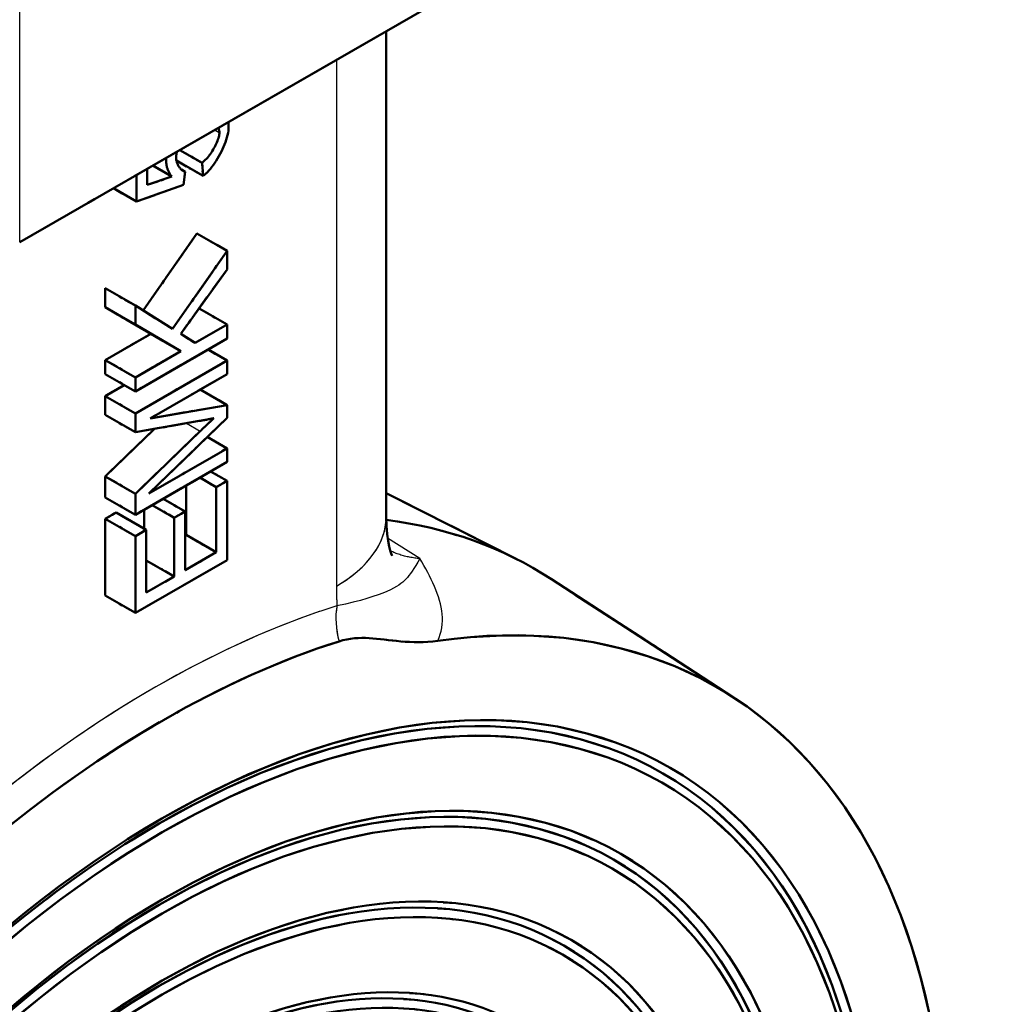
# Model space of a CAD drawing. Header units: millimetres. Extents: x 0 to 420, y 0 to 594.
# Tile 5 of 13: x 320 to 351, y 146 to 177. Entities that reach past the tile are written whole.
import ezdxf

# ---------------------------------------------------------------- set-up
doc = ezdxf.new("R2010")
doc.units = ezdxf.units.MM
doc.header["$LTSCALE"] = 2
doc.linetypes.add('LONG_DASH_DOTTED', pattern=[0.3001, 0.2362, -0.0295, 0.0049, -0.0295])
for name, color, linetype, lineweight in [('Sichtbare Kanten(DIN)', 7, 'Continuous', 50), ('Sichtbare tangentiale Kanten(DIN)', 3, 'Continuous', 25), ('Überlagerung [Formatvorlage Phantomlinien(DIN)]', 179, 'LONG_DASH_DOTTED', 50)]:
    doc.layers.add(name, color=color, linetype=linetype, lineweight=lineweight)

msp = doc.modelspace()

# ---------------------------------------------------------------- linework, layer by layer
at = {"layer": 'Sichtbare Kanten(DIN)'}
for p, q in [((345.739, 185.049), (319.762, 170.09)), ((331.249, 176.705), (331.249, 161.488)), ((324.781, 172.98), (325.476, 172.58)), ((323.935, 172.493), (324.532, 172.15)), ((324.675, 172.649), (325.507, 172.169)), ((325.507, 172.169), (325.476, 172.58)), ((323.423, 171.364), (323.423, 172.198)), ((323.76, 172.393), (323.76, 171.885)), ((324.829, 172.367), (324.944, 172.301)), ((324.944, 172.301), (324.9, 171.893)), ((324.9, 171.893), (323.423, 171.364)), ((323.76, 171.885), (324.532, 172.15)), ((322.699, 171.781), (323.423, 171.364)), ((323.629, 167.953), (325.318, 170.364)), ((325.318, 170.364), (326.261, 169.821)), ((324.552, 167.382), (326.261, 169.821)), ((326.261, 169.821), (326.261, 169.241)), ((326.261, 169.241), (324.808, 167.22)), ((322.443, 168.052), (322.443, 168.647)), ((322.443, 168.647), (323.386, 168.104)), ((323.867, 167.22), (322.443, 168.052)), ((322.443, 168.052), (323.386, 167.509)), ((323.386, 168.104), (324.552, 167.382)), ((323.386, 167.509), (323.386, 168.104)), ((325.382, 168.019), (326.261, 167.512)), ((324.81, 166.677), (323.386, 167.509)), ((325.264, 166.938), (326.261, 167.512)), ((326.261, 167.512), (326.261, 167.071)), ((322.443, 166.399), (323.867, 167.22)), ((326.261, 167.071), (323.386, 165.415)), ((323.867, 167.22), (324.81, 166.677)), ((324.808, 167.22), (325.264, 166.938)), ((323.386, 165.856), (324.81, 166.677)), ((325.663, 166.727), (326.261, 166.382)), ((322.443, 165.958), (322.443, 166.399)), ((322.443, 166.399), (323.386, 165.856)), ((323.386, 164.726), (326.261, 166.382)), ((326.261, 166.382), (326.261, 165.959)), ((322.443, 165.958), (323.386, 165.415)), ((323.386, 165.415), (323.386, 165.856)), ((326.261, 165.959), (323.855, 164.573)), ((322.443, 165.269), (323.041, 165.614)), ((325.418, 165.474), (326.261, 164.988)), ((322.443, 164.679), (322.443, 165.269)), ((322.443, 165.269), (323.386, 164.726)), ((323.855, 164.573), (326.261, 164.988)), ((326.261, 164.988), (326.261, 164.593)), ((322.443, 164.679), (323.386, 164.136)), ((323.386, 164.136), (323.386, 164.726)), ((325.387, 164.49), (323.386, 164.136)), ((326.261, 164.593), (323.813, 162.22)), ((322.443, 162.755), (323.987, 164.242)), ((323.386, 162.212), (325.422, 164.173)), ((325.638, 163.989), (326.261, 163.63)), ((323.813, 162.22), (326.261, 163.63)), ((326.261, 163.63), (326.261, 163.207)), ((326.261, 163.207), (323.386, 161.551)), ((325.746, 162.91), (326.261, 162.614)), ((322.443, 162.094), (322.443, 162.755)), ((322.443, 162.755), (323.386, 162.212)), ((325.407, 162.715), (325.921, 162.418)), ((325.921, 162.418), (326.261, 162.614)), ((326.261, 162.614), (326.261, 160.131)), ((324.979, 160.919), (324.979, 162.468)), ((325.921, 160.376), (325.921, 162.418)), ((322.443, 162.094), (323.386, 161.551)), ((323.386, 161.551), (323.386, 162.212)), ((324.255, 162.052), (324.944, 161.655)), ((331.249, 162.229), (335.338, 160.157)), ((323.661, 161.114), (323.661, 161.71)), ((323.915, 161.856), (324.604, 161.46)), ((322.443, 161.425), (322.782, 161.621)), ((322.443, 159.018), (322.443, 161.425)), ((322.443, 161.425), (323.386, 160.882)), ((322.782, 161.621), (323.725, 161.078)), ((324.604, 161.46), (324.944, 161.655)), ((324.604, 159.617), (324.604, 161.46)), ((324.944, 161.655), (324.944, 159.813)), ((323.386, 160.882), (323.725, 161.078)), ((323.725, 161.078), (323.725, 159.111)), ((323.386, 158.475), (323.386, 160.882)), ((324.944, 160.899), (324.979, 160.919)), ((324.979, 160.919), (325.921, 160.376)), ((324.944, 159.813), (325.921, 160.376)), ((326.261, 160.131), (323.386, 158.475)), ((323.725, 160.123), (324.604, 159.617)), ((323.725, 159.111), (324.604, 159.617)), ((342.131, 155.825), (336.426, 159.531)), ((322.443, 159.018), (323.386, 158.475))]:
    msp.add_line(p, q, dxfattribs=at)
at = {"layer": 'Sichtbare Kanten(DIN)', "flags": 128}
for points in [[(326.302, 173.856), (326.302, 173.85), (326.303, 173.844), (326.303, 173.838), (326.304, 173.831), (326.304, 173.825), (326.305, 173.819), (326.305, 173.813), (326.306, 173.806), (326.306, 173.8), (326.307, 173.793), (326.307, 173.787), (326.307, 173.781), (326.308, 173.774), (326.308, 173.768), (326.308, 173.761), (326.308, 173.754), (326.309, 173.748), (326.309, 173.741), (326.309, 173.734), (326.309, 173.728), (326.309, 173.721), (326.309, 173.714), (326.309, 173.707), (326.309, 173.7)], [(325.476, 172.58), (325.51, 172.607), (325.544, 172.637), (325.578, 172.669), (325.611, 172.704), (325.644, 172.741), (325.676, 172.78), (325.708, 172.821), (325.738, 172.863), (325.768, 172.906), (325.797, 172.95), (325.824, 172.995), (325.85, 173.04), (325.875, 173.086), (325.898, 173.131), (325.92, 173.176), (325.939, 173.221), (325.957, 173.265), (325.973, 173.308), (325.987, 173.349), (325.999, 173.39), (326.008, 173.428), (326.015, 173.465), (326.019, 173.499), (326.02, 173.531)], [(326.309, 173.7), (326.307, 173.642), (326.3, 173.58), (326.29, 173.515), (326.275, 173.447), (326.257, 173.377), (326.235, 173.305), (326.21, 173.232), (326.182, 173.157), (326.151, 173.083), (326.118, 173.007), (326.082, 172.933), (326.045, 172.858), (326.005, 172.785), (325.964, 172.714), (325.921, 172.644), (325.877, 172.576), (325.832, 172.512), (325.786, 172.45), (325.74, 172.392), (325.693, 172.338), (325.646, 172.288), (325.599, 172.243), (325.553, 172.203), (325.507, 172.169)], [(326.02, 173.531), (326.02, 173.538), (326.02, 173.544), (326.019, 173.551), (326.019, 173.557), (326.019, 173.563), (326.018, 173.57), (326.017, 173.576), (326.016, 173.582), (326.015, 173.588), (326.014, 173.594), (326.013, 173.6), (326.012, 173.606), (326.01, 173.612), (326.009, 173.618), (326.007, 173.624), (326.005, 173.63), (326.003, 173.636), (326.001, 173.642), (325.999, 173.647), (325.997, 173.653), (325.995, 173.659), (325.993, 173.664), (325.99, 173.67), (325.988, 173.675)], [(324.692, 172.929), (324.69, 172.921), (324.688, 172.912), (324.686, 172.904), (324.684, 172.896), (324.682, 172.888), (324.68, 172.88), (324.678, 172.872), (324.676, 172.864), (324.675, 172.856), (324.673, 172.848), (324.672, 172.84), (324.671, 172.832), (324.67, 172.825), (324.669, 172.817), (324.668, 172.81), (324.667, 172.802), (324.666, 172.795), (324.665, 172.787), (324.665, 172.78), (324.664, 172.773), (324.664, 172.766), (324.664, 172.759), (324.663, 172.752), (324.663, 172.745)], [(324.352, 172.675), (324.352, 172.677), (324.352, 172.68), (324.352, 172.682), (324.352, 172.684), (324.352, 172.687), (324.352, 172.689), (324.352, 172.692), (324.352, 172.694), (324.353, 172.697), (324.353, 172.699), (324.353, 172.702), (324.353, 172.704), (324.353, 172.707), (324.353, 172.709), (324.353, 172.712), (324.353, 172.714), (324.354, 172.717), (324.354, 172.719), (324.354, 172.722), (324.354, 172.725), (324.354, 172.727), (324.355, 172.73), (324.355, 172.732), (324.355, 172.735)], [(324.532, 172.15), (324.517, 172.166), (324.503, 172.183), (324.49, 172.201), (324.477, 172.219), (324.465, 172.237), (324.453, 172.256), (324.442, 172.275), (324.432, 172.295), (324.422, 172.315), (324.413, 172.336), (324.405, 172.357), (324.397, 172.379), (324.39, 172.401), (324.383, 172.423), (324.377, 172.446), (324.372, 172.47), (324.367, 172.494), (324.363, 172.518), (324.36, 172.543), (324.357, 172.569), (324.355, 172.594), (324.353, 172.621), (324.352, 172.647), (324.352, 172.675)], [(324.663, 172.745), (324.664, 172.72), (324.666, 172.695), (324.67, 172.67), (324.675, 172.645), (324.682, 172.62), (324.69, 172.595), (324.698, 172.57), (324.708, 172.546), (324.719, 172.523), (324.731, 172.5), (324.743, 172.477), (324.757, 172.456), (324.771, 172.436), (324.785, 172.416), (324.8, 172.398), (324.816, 172.381), (324.831, 172.365), (324.847, 172.351), (324.863, 172.338), (324.88, 172.327), (324.896, 172.317), (324.912, 172.31), (324.928, 172.304), (324.944, 172.301)], [(325.847, 164.578), (325.834, 164.575), (325.82, 164.572), (325.806, 164.569), (325.791, 164.566), (325.776, 164.563), (325.76, 164.559), (325.743, 164.556), (325.727, 164.553), (325.709, 164.549), (325.691, 164.546), (325.673, 164.542), (325.654, 164.539), (325.635, 164.535), (325.615, 164.531), (325.594, 164.527), (325.573, 164.524), (325.552, 164.52), (325.53, 164.516), (325.507, 164.511), (325.484, 164.507), (325.46, 164.503), (325.436, 164.499), (325.412, 164.494), (325.387, 164.49)], [(325.422, 164.173), (325.445, 164.196), (325.468, 164.218), (325.491, 164.239), (325.513, 164.26), (325.534, 164.281), (325.555, 164.301), (325.576, 164.32), (325.596, 164.339), (325.615, 164.358), (325.634, 164.376), (325.652, 164.394), (325.67, 164.411), (325.688, 164.427), (325.705, 164.443), (325.721, 164.459), (325.737, 164.474), (325.753, 164.489), (325.768, 164.503), (325.782, 164.517), (325.796, 164.53), (325.81, 164.542), (325.822, 164.555), (325.835, 164.566), (325.847, 164.578)], [(331.249, 161.488), (331.256, 161.2), (331.276, 160.947), (331.305, 160.732), (331.34, 160.558), (331.374, 160.427), (331.405, 160.337), (331.427, 160.285), (331.435, 160.269)], [(329.768, 157.584), (329.891, 157.619), (330.011, 157.646), (330.13, 157.667), (330.248, 157.681), (330.363, 157.688), (330.478, 157.691), (330.593, 157.69), (330.709, 157.685), (330.826, 157.677), (330.944, 157.666), (331.065, 157.654), (331.187, 157.64), (331.312, 157.626), (331.44, 157.611), (331.57, 157.598), (331.703, 157.585), (331.839, 157.574), (331.977, 157.566), (332.118, 157.56), (332.261, 157.559), (332.407, 157.561), (332.556, 157.569), (332.708, 157.582), (332.862, 157.601)]]:
    msp.add_lwpolyline(points, dxfattribs=at)
at = {"layer": 'Sichtbare Kanten(DIN)'}
for centre, major_axis, start_param, end_param in [((318.373, 129.439), (17.518, 30.42), 6.252248, 6.521243), ((324.265, 126.045), (17.336, 30.105), 1.140979, 6.709136), ((324.265, 126.045), (17.747, 30.818), 0.562844, 1.004085)]:
    msp.add_ellipse(centre, major_axis=major_axis, ratio=0.578093, start_param=start_param, end_param=end_param, dxfattribs=at)
for centre, major_axis in [((324.265, 126.045), (15.88, 27.577)), ((324.171, 126.1), (15.747, 27.346)), ((324.265, 126.045), (15.614, 27.114)), ((324.265, 126.045), (14.328, 24.881)), ((324.171, 126.1), (14.195, 24.649)), ((324.265, 126.045), (14.062, 24.418)), ((324.265, 126.045), (12.775, 22.185)), ((324.171, 126.1), (12.642, 21.953)), ((324.265, 126.045), (12.509, 21.722)), ((324.265, 126.045), (11.223, 19.488)), ((324.171, 126.1), (11.09, 19.257)), ((324.265, 126.045), (10.957, 19.026))]:
    msp.add_ellipse(centre, major_axis=major_axis, ratio=0.578093, dxfattribs=at)
at = {"layer": 'Sichtbare tangentiale Kanten(DIN)'}
for p, q in [((319.762, 170.09), (319.762, 182.354)), ((329.686, 175.805), (329.686, 159.316)), ((325.879, 173.613), (326.02, 173.531)), ((324.301, 172.704), (324.352, 172.675)), ((324.993, 164.42), (325.422, 164.173)), ((332.303, 160.179), (331.292, 160.822))]:
    msp.add_line(p, q, dxfattribs=at)
at = {"layer": 'Sichtbare tangentiale Kanten(DIN)', "ltscale": 8.855216}
msp.add_line((319.762, 170.703), (319.762, 181.74), dxfattribs=at)
at = {"layer": 'Sichtbare tangentiale Kanten(DIN)', "ltscale": 11.906859}
msp.add_line((329.686, 174.981), (329.686, 160.14), dxfattribs=at)
at = {"layer": 'Sichtbare tangentiale Kanten(DIN)', "ltscale": 0.117687}
msp.add_line((325.886, 173.608), (326.013, 173.535), dxfattribs=at)
at = {"layer": 'Sichtbare tangentiale Kanten(DIN)', "ltscale": 0.042372}
msp.add_line((324.304, 172.703), (324.35, 172.676), dxfattribs=at)
at = {"layer": 'Sichtbare tangentiale Kanten(DIN)', "ltscale": 0.358157}
msp.add_line((325.014, 164.408), (325.4, 164.185), dxfattribs=at)
at = {"layer": 'Sichtbare tangentiale Kanten(DIN)', "ltscale": 0.942112}
msp.add_line((332.303, 160.179), (331.292, 160.822), dxfattribs=at)
at = {"layer": 'Sichtbare tangentiale Kanten(DIN)', "flags": 128}
for points in [[(332.303, 160.179), (332.235, 160.063), (332.171, 159.958), (332.112, 159.865), (332.057, 159.783), (332.006, 159.711), (331.957, 159.646), (331.91, 159.589), (331.863, 159.536), (331.815, 159.487), (331.763, 159.44), (331.705, 159.394), (331.64, 159.348), (331.565, 159.301), (331.479, 159.253), (331.38, 159.203), (331.266, 159.151), (331.137, 159.097), (330.99, 159.041), (330.825, 158.985), (330.64, 158.927), (330.436, 158.869), (330.211, 158.811), (329.966, 158.754), (329.704, 158.7)], [(332.303, 160.179), (332.262, 160.183), (332.221, 160.186), (332.18, 160.191), (332.14, 160.196), (332.099, 160.201), (332.059, 160.207), (332.019, 160.214), (331.979, 160.221), (331.94, 160.229), (331.901, 160.238), (331.862, 160.247), (331.823, 160.256), (331.784, 160.267), (331.746, 160.278), (331.708, 160.289), (331.67, 160.301), (331.632, 160.314), (331.595, 160.327), (331.558, 160.34), (331.521, 160.355), (331.485, 160.37), (331.449, 160.385), (331.413, 160.401), (331.377, 160.418)], [(332.862, 157.601), (332.905, 157.703), (332.94, 157.805), (332.968, 157.909), (332.988, 158.013), (333.001, 158.118), (333.007, 158.223), (333.006, 158.329), (333, 158.436), (332.987, 158.544), (332.969, 158.652), (332.945, 158.76), (332.917, 158.869), (332.883, 158.979), (332.846, 159.088), (332.804, 159.198), (332.759, 159.308), (332.71, 159.418), (332.659, 159.528), (332.604, 159.638), (332.547, 159.747), (332.488, 159.856), (332.428, 159.964), (332.366, 160.072), (332.303, 160.179)], [(329.686, 159.316), (329.686, 159.29), (329.687, 159.264), (329.687, 159.238), (329.687, 159.212), (329.687, 159.186), (329.688, 159.16), (329.688, 159.134), (329.688, 159.109), (329.689, 159.083), (329.689, 159.057), (329.69, 159.031), (329.691, 159.006), (329.692, 158.98), (329.692, 158.955), (329.693, 158.929), (329.694, 158.903), (329.695, 158.878), (329.696, 158.852), (329.697, 158.827), (329.698, 158.802), (329.7, 158.776), (329.701, 158.751), (329.702, 158.725), (329.704, 158.7)]]:
    msp.add_lwpolyline(points, dxfattribs=at)
at = {"layer": 'Sichtbare tangentiale Kanten(DIN)', "ltscale": 7.580404, "flags": 128}
msp.add_lwpolyline([(332.303, 160.179), (332.235, 160.063), (332.171, 159.958), (332.112, 159.865), (332.057, 159.783), (332.006, 159.711), (331.957, 159.646), (331.91, 159.589), (331.863, 159.536), (331.815, 159.487), (331.763, 159.44), (331.705, 159.394), (331.64, 159.348), (331.565, 159.301), (331.479, 159.253), (331.38, 159.203), (331.266, 159.151), (331.137, 159.097), (330.99, 159.041), (330.825, 158.985), (330.64, 158.927), (330.436, 158.869), (330.211, 158.811), (329.966, 158.754), (329.704, 158.7)], dxfattribs=at)
at = {"layer": 'Sichtbare tangentiale Kanten(DIN)', "ltscale": 1.027751, "flags": 128}
msp.add_lwpolyline([(332.303, 160.179), (332.262, 160.183), (332.221, 160.186), (332.18, 160.191), (332.14, 160.196), (332.099, 160.201), (332.059, 160.207), (332.019, 160.214), (331.979, 160.221), (331.94, 160.229), (331.901, 160.238), (331.862, 160.247), (331.823, 160.256), (331.784, 160.267), (331.746, 160.278), (331.708, 160.289), (331.67, 160.301), (331.632, 160.314), (331.595, 160.327), (331.558, 160.34), (331.521, 160.355), (331.485, 160.37), (331.449, 160.385), (331.413, 160.401), (331.377, 160.418)], dxfattribs=at)
at = {"layer": 'Sichtbare tangentiale Kanten(DIN)', "ltscale": 4.873235, "flags": 128}
msp.add_lwpolyline([(332.862, 157.601), (332.905, 157.703), (332.94, 157.805), (332.968, 157.909), (332.988, 158.013), (333.001, 158.118), (333.007, 158.223), (333.006, 158.329), (333, 158.436), (332.987, 158.544), (332.969, 158.652), (332.945, 158.76), (332.917, 158.869), (332.883, 158.979), (332.846, 159.088), (332.804, 159.198), (332.759, 159.308), (332.71, 159.418), (332.659, 159.528), (332.604, 159.638), (332.547, 159.747), (332.488, 159.856), (332.428, 159.964), (332.366, 160.072), (332.303, 160.179)], dxfattribs=at)
at = {"layer": 'Sichtbare tangentiale Kanten(DIN)', "ltscale": 0.502263, "flags": 128}
msp.add_lwpolyline([(329.686, 159.316), (329.686, 159.29), (329.687, 159.264), (329.687, 159.238), (329.687, 159.212), (329.687, 159.186), (329.688, 159.16), (329.688, 159.134), (329.688, 159.109), (329.689, 159.083), (329.689, 159.057), (329.69, 159.031), (329.691, 159.006), (329.692, 158.98), (329.692, 158.955), (329.693, 158.929), (329.694, 158.903), (329.695, 158.878), (329.696, 158.852), (329.697, 158.827), (329.698, 158.802), (329.7, 158.776), (329.701, 158.751), (329.702, 158.725), (329.704, 158.7)], dxfattribs=at)
at = {"layer": 'Sichtbare tangentiale Kanten(DIN)'}
for centre, major_axis, ratio, start_param, end_param in [((325.915, 161.488), (5.333, 0), 0.575862, 5.497787, 6.283185), ((324.03, 126.181), (-18.299, -31.776), 0.578093, 3.704437, 4.145678), ((331.118, 157.886), (0.604, -1.907), 0.6901, 4.066868, 4.652554)]:
    msp.add_ellipse(centre, major_axis=major_axis, ratio=ratio, start_param=start_param, end_param=end_param, dxfattribs=at)
at = {"layer": 'Sichtbare tangentiale Kanten(DIN)', "ltscale": 2.472771}
msp.add_ellipse((325.915, 161.488), major_axis=(5.333, 0), ratio=0.575862, start_param=5.537057, end_param=6.243915, dxfattribs=at)
at = {"layer": 'Sichtbare tangentiale Kanten(DIN)', "ltscale": 0.691424}
msp.add_ellipse((331.118, 157.886), major_axis=(0.604, -1.907), ratio=0.6901, start_param=4.096153, end_param=4.62327, dxfattribs=at)
at = {"layer": 'Sichtbare tangentiale Kanten(DIN)', "ltscale": 9.55164}
msp.add_ellipse((324.03, 126.181), major_axis=(-18.299, -31.776), ratio=0.578093, start_param=3.726499, end_param=4.123615, dxfattribs=at)
at = {"layer": 'Überlagerung [Formatvorlage Phantomlinien(DIN)]', "ltscale": 24.096775}
msp.add_line((345.739, 185.049), (319.762, 170.09), dxfattribs=at)
at = {"layer": 'Überlagerung [Formatvorlage Phantomlinien(DIN)]', "ltscale": 12.209154}
msp.add_line((331.249, 176.705), (331.249, 161.488), dxfattribs=at)
at = {"layer": 'Überlagerung [Formatvorlage Phantomlinien(DIN)]', "ltscale": 0.64512}
msp.add_line((324.781, 172.98), (325.476, 172.58), dxfattribs=at)
at = {"layer": 'Überlagerung [Formatvorlage Phantomlinien(DIN)]', "ltscale": 0.553272}
msp.add_line((323.935, 172.493), (324.532, 172.15), dxfattribs=at)
at = {"layer": 'Überlagerung [Formatvorlage Phantomlinien(DIN)]', "ltscale": 0.772247}
msp.add_line((324.675, 172.649), (325.507, 172.169), dxfattribs=at)
at = {"layer": 'Überlagerung [Formatvorlage Phantomlinien(DIN)]', "ltscale": 0.344684}
msp.add_line((325.507, 172.169), (325.476, 172.58), dxfattribs=at)
at = {"layer": 'Überlagerung [Formatvorlage Phantomlinien(DIN)]', "ltscale": 0.669061}
msp.add_line((323.423, 171.364), (323.423, 172.198), dxfattribs=at)
at = {"layer": 'Überlagerung [Formatvorlage Phantomlinien(DIN)]', "ltscale": 0.406781}
msp.add_line((323.76, 172.393), (323.76, 171.885), dxfattribs=at)
at = {"layer": 'Überlagerung [Formatvorlage Phantomlinien(DIN)]', "ltscale": 0.106154}
msp.add_line((324.829, 172.367), (324.944, 172.301), dxfattribs=at)
at = {"layer": 'Überlagerung [Formatvorlage Phantomlinien(DIN)]', "ltscale": 0.309591}
msp.add_line((324.944, 172.301), (324.9, 171.893), dxfattribs=at)
at = {"layer": 'Überlagerung [Formatvorlage Phantomlinien(DIN)]', "ltscale": 1.394376}
msp.add_line((324.9, 171.893), (323.423, 171.364), dxfattribs=at)
at = {"layer": 'Überlagerung [Formatvorlage Phantomlinien(DIN)]', "ltscale": 0.729991}
msp.add_line((323.76, 171.885), (324.532, 172.15), dxfattribs=at)
at = {"layer": 'Überlagerung [Formatvorlage Phantomlinien(DIN)]', "ltscale": 0.671654}
msp.add_line((322.699, 171.781), (323.423, 171.364), dxfattribs=at)
at = {"layer": 'Überlagerung [Formatvorlage Phantomlinien(DIN)]', "ltscale": 1.94578}
msp.add_line((323.629, 167.953), (325.318, 170.364), dxfattribs=at)
at = {"layer": 'Überlagerung [Formatvorlage Phantomlinien(DIN)]', "ltscale": 0.874499}
for p, q in [((325.318, 170.364), (326.261, 169.821)), ((322.443, 168.647), (323.386, 168.104)), ((322.443, 168.052), (323.386, 167.509)), ((323.867, 167.22), (324.81, 166.677)), ((322.443, 166.399), (323.386, 165.856)), ((322.443, 165.958), (323.386, 165.415)), ((322.443, 165.269), (323.386, 164.726)), ((322.443, 164.679), (323.386, 164.136)), ((322.443, 162.755), (323.386, 162.212)), ((322.443, 162.094), (323.386, 161.551)), ((322.443, 161.425), (323.386, 160.882)), ((322.782, 161.621), (323.725, 161.078)), ((324.979, 160.919), (325.921, 160.376)), ((322.443, 159.018), (323.386, 158.475))]:
    msp.add_line(p, q, dxfattribs=at)
at = {"layer": 'Überlagerung [Formatvorlage Phantomlinien(DIN)]', "ltscale": 1.968909}
msp.add_line((324.552, 167.382), (326.261, 169.821), dxfattribs=at)
at = {"layer": 'Überlagerung [Formatvorlage Phantomlinien(DIN)]', "ltscale": 0.465497}
msp.add_line((326.261, 169.821), (326.261, 169.241), dxfattribs=at)
at = {"layer": 'Überlagerung [Formatvorlage Phantomlinien(DIN)]', "ltscale": 1.648727}
msp.add_line((326.261, 169.241), (324.808, 167.22), dxfattribs=at)
at = {"layer": 'Überlagerung [Formatvorlage Phantomlinien(DIN)]', "ltscale": 0.477696}
for p, q in [((322.443, 168.052), (322.443, 168.647)), ((323.386, 167.509), (323.386, 168.104))]:
    msp.add_line(p, q, dxfattribs=at)
at = {"layer": 'Überlagerung [Formatvorlage Phantomlinien(DIN)]', "ltscale": 1.871752}
for p, q in [((323.867, 167.22), (322.443, 168.052)), ((324.81, 166.677), (323.386, 167.509))]:
    msp.add_line(p, q, dxfattribs=at)
at = {"layer": 'Überlagerung [Formatvorlage Phantomlinien(DIN)]', "ltscale": 1.555677}
msp.add_line((323.386, 168.104), (324.552, 167.382), dxfattribs=at)
at = {"layer": 'Überlagerung [Formatvorlage Phantomlinien(DIN)]', "ltscale": 0.815316}
msp.add_line((325.382, 168.019), (326.261, 167.512), dxfattribs=at)
at = {"layer": 'Überlagerung [Formatvorlage Phantomlinien(DIN)]', "ltscale": 0.924995}
msp.add_line((325.264, 166.938), (326.261, 167.512), dxfattribs=at)
at = {"layer": 'Überlagerung [Formatvorlage Phantomlinien(DIN)]', "ltscale": 0.353673}
for p, q in [((326.261, 167.512), (326.261, 167.071)), ((322.443, 165.958), (322.443, 166.399)), ((323.386, 165.415), (323.386, 165.856))]:
    msp.add_line(p, q, dxfattribs=at)
at = {"layer": 'Überlagerung [Formatvorlage Phantomlinien(DIN)]', "ltscale": 1.321465}
for p, q in [((322.443, 166.399), (323.867, 167.22)), ((323.386, 165.856), (324.81, 166.677))]:
    msp.add_line(p, q, dxfattribs=at)
at = {"layer": 'Überlagerung [Formatvorlage Phantomlinien(DIN)]', "ltscale": 2.667427}
for p, q in [((326.261, 167.071), (323.386, 165.415)), ((323.386, 164.726), (326.261, 166.382)), ((326.261, 163.207), (323.386, 161.551)), ((326.261, 160.131), (323.386, 158.475))]:
    msp.add_line(p, q, dxfattribs=at)
at = {"layer": 'Überlagerung [Formatvorlage Phantomlinien(DIN)]', "ltscale": 0.608119}
msp.add_line((324.808, 167.22), (325.264, 166.938), dxfattribs=at)
at = {"layer": 'Überlagerung [Formatvorlage Phantomlinien(DIN)]', "ltscale": 0.555067}
for p, q in [((325.663, 166.727), (326.261, 166.382)), ((322.443, 165.269), (323.041, 165.614))]:
    msp.add_line(p, q, dxfattribs=at)
at = {"layer": 'Überlagerung [Formatvorlage Phantomlinien(DIN)]', "ltscale": 0.33944}
for p, q in [((326.261, 166.382), (326.261, 165.959)), ((326.261, 163.63), (326.261, 163.207))]:
    msp.add_line(p, q, dxfattribs=at)
at = {"layer": 'Überlagerung [Formatvorlage Phantomlinien(DIN)]', "ltscale": 2.232328}
msp.add_line((326.261, 165.959), (323.855, 164.573), dxfattribs=at)
at = {"layer": 'Überlagerung [Formatvorlage Phantomlinien(DIN)]', "ltscale": 0.781624}
msp.add_line((325.418, 165.474), (326.261, 164.988), dxfattribs=at)
at = {"layer": 'Überlagerung [Formatvorlage Phantomlinien(DIN)]', "ltscale": 0.47363}
for p, q in [((322.443, 164.679), (322.443, 165.269)), ((323.386, 164.136), (323.386, 164.726))]:
    msp.add_line(p, q, dxfattribs=at)
at = {"layer": 'Überlagerung [Formatvorlage Phantomlinien(DIN)]', "ltscale": 2.364243}
msp.add_line((323.855, 164.573), (326.261, 164.988), dxfattribs=at)
at = {"layer": 'Überlagerung [Formatvorlage Phantomlinien(DIN)]', "ltscale": 0.317076}
msp.add_line((326.261, 164.988), (326.261, 164.593), dxfattribs=at)
at = {"layer": 'Überlagerung [Formatvorlage Phantomlinien(DIN)]', "ltscale": 1.963567}
msp.add_line((325.387, 164.49), (323.386, 164.136), dxfattribs=at)
at = {"layer": 'Überlagerung [Formatvorlage Phantomlinien(DIN)]', "ltscale": 2.39878}
msp.add_line((326.261, 164.593), (323.813, 162.22), dxfattribs=at)
at = {"layer": 'Überlagerung [Formatvorlage Phantomlinien(DIN)]', "ltscale": 1.51041}
msp.add_line((322.443, 162.755), (323.987, 164.242), dxfattribs=at)
at = {"layer": 'Überlagerung [Formatvorlage Phantomlinien(DIN)]', "ltscale": 1.991751}
msp.add_line((323.386, 162.212), (325.422, 164.173), dxfattribs=at)
at = {"layer": 'Überlagerung [Formatvorlage Phantomlinien(DIN)]', "ltscale": 0.578053}
msp.add_line((325.638, 163.989), (326.261, 163.63), dxfattribs=at)
at = {"layer": 'Überlagerung [Formatvorlage Phantomlinien(DIN)]', "ltscale": 2.270958}
msp.add_line((323.813, 162.22), (326.261, 163.63), dxfattribs=at)
at = {"layer": 'Überlagerung [Formatvorlage Phantomlinien(DIN)]', "ltscale": 0.477507}
for p, q in [((325.746, 162.91), (326.261, 162.614)), ((325.407, 162.715), (325.921, 162.418))]:
    msp.add_line(p, q, dxfattribs=at)
at = {"layer": 'Überlagerung [Formatvorlage Phantomlinien(DIN)]', "ltscale": 0.530559}
for p, q in [((322.443, 162.094), (322.443, 162.755)), ((323.386, 161.551), (323.386, 162.212))]:
    msp.add_line(p, q, dxfattribs=at)
at = {"layer": 'Überlagerung [Formatvorlage Phantomlinien(DIN)]', "ltscale": 0.315042}
for p, q in [((325.921, 162.418), (326.261, 162.614)), ((322.443, 161.425), (322.782, 161.621)), ((324.604, 161.46), (324.944, 161.655)), ((323.386, 160.882), (323.725, 161.078))]:
    msp.add_line(p, q, dxfattribs=at)
at = {"layer": 'Überlagerung [Formatvorlage Phantomlinien(DIN)]', "ltscale": 1.992413}
msp.add_line((326.261, 162.614), (326.261, 160.131), dxfattribs=at)
at = {"layer": 'Überlagerung [Formatvorlage Phantomlinien(DIN)]', "ltscale": 1.24318}
msp.add_line((324.979, 160.919), (324.979, 162.468), dxfattribs=at)
at = {"layer": 'Überlagerung [Formatvorlage Phantomlinien(DIN)]', "ltscale": 1.63864}
msp.add_line((325.921, 160.376), (325.921, 162.418), dxfattribs=at)
at = {"layer": 'Überlagerung [Formatvorlage Phantomlinien(DIN)]', "ltscale": 0.63875}
for p, q in [((324.255, 162.052), (324.944, 161.655)), ((323.915, 161.856), (324.604, 161.46))]:
    msp.add_line(p, q, dxfattribs=at)
at = {"layer": 'Überlagerung [Formatvorlage Phantomlinien(DIN)]', "ltscale": 3.687126}
msp.add_line((331.249, 162.229), (335.338, 160.157), dxfattribs=at)
at = {"layer": 'Überlagerung [Formatvorlage Phantomlinien(DIN)]', "ltscale": 0.477592}
msp.add_line((323.661, 161.114), (323.661, 161.71), dxfattribs=at)
at = {"layer": 'Überlagerung [Formatvorlage Phantomlinien(DIN)]', "ltscale": 1.931417}
for p, q in [((322.443, 159.018), (322.443, 161.425)), ((323.386, 158.475), (323.386, 160.882))]:
    msp.add_line(p, q, dxfattribs=at)
at = {"layer": 'Überlagerung [Formatvorlage Phantomlinien(DIN)]', "ltscale": 1.478019}
for p, q in [((324.604, 159.617), (324.604, 161.46)), ((324.944, 161.655), (324.944, 159.813))]:
    msp.add_line(p, q, dxfattribs=at)
at = {"layer": 'Überlagerung [Formatvorlage Phantomlinien(DIN)]', "ltscale": 1.577645}
msp.add_line((323.725, 161.078), (323.725, 159.111), dxfattribs=at)
at = {"layer": 'Überlagerung [Formatvorlage Phantomlinien(DIN)]', "ltscale": 0.032098}
msp.add_line((324.944, 160.899), (324.979, 160.919), dxfattribs=at)
at = {"layer": 'Überlagerung [Formatvorlage Phantomlinien(DIN)]', "ltscale": 0.906697}
msp.add_line((324.944, 159.813), (325.921, 160.376), dxfattribs=at)
at = {"layer": 'Überlagerung [Formatvorlage Phantomlinien(DIN)]', "ltscale": 0.815204}
for p in [(323.725, 160.123), (323.725, 159.111)]:
    msp.add_line(p, (324.604, 159.617), dxfattribs=at)
at = {"layer": 'Überlagerung [Formatvorlage Phantomlinien(DIN)]', "ltscale": 5.471352}
msp.add_line((342.131, 155.825), (336.426, 159.531), dxfattribs=at)
at = {"layer": 'Überlagerung [Formatvorlage Phantomlinien(DIN)]', "ltscale": 0.128511, "flags": 128}
msp.add_lwpolyline([(326.302, 173.856), (326.302, 173.85), (326.303, 173.844), (326.303, 173.838), (326.304, 173.831), (326.304, 173.825), (326.305, 173.819), (326.305, 173.813), (326.306, 173.806), (326.306, 173.8), (326.307, 173.793), (326.307, 173.787), (326.307, 173.781), (326.308, 173.774), (326.308, 173.768), (326.308, 173.761), (326.308, 173.754), (326.309, 173.748), (326.309, 173.741), (326.309, 173.734), (326.309, 173.728), (326.309, 173.721), (326.309, 173.714), (326.309, 173.707), (326.309, 173.7)], dxfattribs=at)
at = {"layer": 'Überlagerung [Formatvorlage Phantomlinien(DIN)]', "ltscale": 0.765854, "flags": 128}
msp.add_lwpolyline([(325.476, 172.58), (325.51, 172.607), (325.544, 172.637), (325.578, 172.669), (325.611, 172.704), (325.644, 172.741), (325.676, 172.78), (325.708, 172.821), (325.738, 172.863), (325.768, 172.906), (325.797, 172.95), (325.824, 172.995), (325.85, 173.04), (325.875, 173.086), (325.898, 173.131), (325.92, 173.176), (325.939, 173.221), (325.957, 173.265), (325.973, 173.308), (325.987, 173.349), (325.999, 173.39), (326.008, 173.428), (326.015, 173.465), (326.019, 173.499), (326.02, 173.531)], dxfattribs=at)
at = {"layer": 'Überlagerung [Formatvorlage Phantomlinien(DIN)]', "ltscale": 1.214483, "flags": 128}
msp.add_lwpolyline([(326.309, 173.7), (326.307, 173.642), (326.3, 173.58), (326.29, 173.515), (326.275, 173.447), (326.257, 173.377), (326.235, 173.305), (326.21, 173.232), (326.182, 173.157), (326.151, 173.083), (326.118, 173.007), (326.082, 172.933), (326.045, 172.858), (326.005, 172.785), (325.964, 172.714), (325.921, 172.644), (325.877, 172.576), (325.832, 172.512), (325.786, 172.45), (325.74, 172.392), (325.693, 172.338), (325.646, 172.288), (325.599, 172.243), (325.553, 172.203), (325.507, 172.169)], dxfattribs=at)
at = {"layer": 'Überlagerung [Formatvorlage Phantomlinien(DIN)]', "ltscale": 0.134624, "flags": 128}
msp.add_lwpolyline([(326.02, 173.531), (326.02, 173.538), (326.02, 173.544), (326.019, 173.551), (326.019, 173.557), (326.019, 173.563), (326.018, 173.57), (326.017, 173.576), (326.016, 173.582), (326.015, 173.588), (326.014, 173.594), (326.013, 173.6), (326.012, 173.606), (326.01, 173.612), (326.009, 173.618), (326.007, 173.624), (326.005, 173.63), (326.003, 173.636), (326.001, 173.642), (325.999, 173.647), (325.997, 173.653), (325.995, 173.659), (325.993, 173.664), (325.99, 173.67), (325.988, 173.675)], dxfattribs=at)
at = {"layer": 'Überlagerung [Formatvorlage Phantomlinien(DIN)]', "ltscale": 0.137699, "flags": 128}
msp.add_lwpolyline([(324.692, 172.929), (324.69, 172.921), (324.688, 172.912), (324.686, 172.904), (324.684, 172.896), (324.682, 172.888), (324.68, 172.88), (324.678, 172.872), (324.676, 172.864), (324.675, 172.856), (324.673, 172.848), (324.672, 172.84), (324.671, 172.832), (324.67, 172.825), (324.669, 172.817), (324.668, 172.81), (324.667, 172.802), (324.666, 172.795), (324.665, 172.787), (324.665, 172.78), (324.664, 172.773), (324.664, 172.766), (324.664, 172.759), (324.663, 172.752), (324.663, 172.745)], dxfattribs=at)
at = {"layer": 'Überlagerung [Formatvorlage Phantomlinien(DIN)]', "ltscale": 0.047017, "flags": 128}
msp.add_lwpolyline([(324.352, 172.675), (324.352, 172.677), (324.352, 172.68), (324.352, 172.682), (324.352, 172.684), (324.352, 172.687), (324.352, 172.689), (324.352, 172.692), (324.352, 172.694), (324.353, 172.697), (324.353, 172.699), (324.353, 172.702), (324.353, 172.704), (324.353, 172.707), (324.353, 172.709), (324.353, 172.712), (324.353, 172.714), (324.354, 172.717), (324.354, 172.719), (324.354, 172.722), (324.354, 172.725), (324.354, 172.727), (324.355, 172.73), (324.355, 172.732), (324.355, 172.735)], dxfattribs=at)
at = {"layer": 'Überlagerung [Formatvorlage Phantomlinien(DIN)]', "ltscale": 0.539496, "flags": 128}
msp.add_lwpolyline([(324.532, 172.15), (324.517, 172.166), (324.503, 172.183), (324.49, 172.201), (324.477, 172.219), (324.465, 172.237), (324.453, 172.256), (324.442, 172.275), (324.432, 172.295), (324.422, 172.315), (324.413, 172.336), (324.405, 172.357), (324.397, 172.379), (324.39, 172.401), (324.383, 172.423), (324.377, 172.446), (324.372, 172.47), (324.367, 172.494), (324.363, 172.518), (324.36, 172.543), (324.357, 172.569), (324.355, 172.594), (324.353, 172.621), (324.352, 172.647), (324.352, 172.675)], dxfattribs=at)
at = {"layer": 'Überlagerung [Formatvorlage Phantomlinien(DIN)]', "ltscale": 0.566499, "flags": 128}
msp.add_lwpolyline([(324.663, 172.745), (324.664, 172.72), (324.666, 172.695), (324.67, 172.67), (324.675, 172.645), (324.682, 172.62), (324.69, 172.595), (324.698, 172.57), (324.708, 172.546), (324.719, 172.523), (324.731, 172.5), (324.743, 172.477), (324.757, 172.456), (324.771, 172.436), (324.785, 172.416), (324.8, 172.398), (324.816, 172.381), (324.831, 172.365), (324.847, 172.351), (324.863, 172.338), (324.88, 172.327), (324.896, 172.317), (324.912, 172.31), (324.928, 172.304), (324.944, 172.301)], dxfattribs=at)
at = {"layer": 'Überlagerung [Formatvorlage Phantomlinien(DIN)]', "ltscale": 0.449979, "flags": 128}
msp.add_lwpolyline([(325.847, 164.578), (325.834, 164.575), (325.82, 164.572), (325.806, 164.569), (325.791, 164.566), (325.776, 164.563), (325.76, 164.559), (325.743, 164.556), (325.727, 164.553), (325.709, 164.549), (325.691, 164.546), (325.673, 164.542), (325.654, 164.539), (325.635, 164.535), (325.615, 164.531), (325.594, 164.527), (325.573, 164.524), (325.552, 164.52), (325.53, 164.516), (325.507, 164.511), (325.484, 164.507), (325.46, 164.503), (325.436, 164.499), (325.412, 164.494), (325.387, 164.49)], dxfattribs=at)
at = {"layer": 'Überlagerung [Formatvorlage Phantomlinien(DIN)]', "ltscale": 0.414617, "flags": 128}
msp.add_lwpolyline([(325.422, 164.173), (325.445, 164.196), (325.468, 164.218), (325.491, 164.239), (325.513, 164.26), (325.534, 164.281), (325.555, 164.301), (325.576, 164.32), (325.596, 164.339), (325.615, 164.358), (325.634, 164.376), (325.652, 164.394), (325.67, 164.411), (325.688, 164.427), (325.705, 164.443), (325.721, 164.459), (325.737, 164.474), (325.753, 164.489), (325.768, 164.503), (325.782, 164.517), (325.796, 164.53), (325.81, 164.542), (325.822, 164.555), (325.835, 164.566), (325.847, 164.578)], dxfattribs=at)
at = {"layer": 'Überlagerung [Formatvorlage Phantomlinien(DIN)]', "ltscale": 2.657656, "flags": 128}
msp.add_lwpolyline([(331.249, 161.488), (331.256, 161.2), (331.276, 160.947), (331.305, 160.732), (331.34, 160.558), (331.374, 160.427), (331.405, 160.337), (331.427, 160.285), (331.435, 160.269)], dxfattribs=at)
at = {"layer": 'Überlagerung [Formatvorlage Phantomlinien(DIN)]', "ltscale": 3.209358, "flags": 128}
msp.add_lwpolyline([(329.768, 157.584), (329.891, 157.619), (330.011, 157.646), (330.13, 157.667), (330.248, 157.681), (330.363, 157.688), (330.478, 157.691), (330.593, 157.69), (330.709, 157.685), (330.826, 157.677), (330.944, 157.666), (331.065, 157.654), (331.187, 157.64), (331.312, 157.626), (331.44, 157.611), (331.57, 157.598), (331.703, 157.585), (331.839, 157.574), (331.977, 157.566), (332.118, 157.56), (332.261, 157.559), (332.407, 157.561), (332.556, 157.569), (332.708, 157.582), (332.862, 157.601)], dxfattribs=at)
at = {"layer": 'Überlagerung [Formatvorlage Phantomlinien(DIN)]', "ltscale": 6.193778}
msp.add_ellipse((318.373, 129.439), major_axis=(17.518, 30.42), ratio=0.578093, start_param=6.252248, end_param=6.521243, dxfattribs=at)
at = {"layer": 'Überlagerung [Formatvorlage Phantomlinien(DIN)]', "ltscale": 53.713936}
msp.add_ellipse((324.265, 126.045), major_axis=(17.336, 30.105), ratio=0.578093, start_param=1.140979, end_param=6.709136, dxfattribs=at)
at = {"layer": 'Überlagerung [Formatvorlage Phantomlinien(DIN)]', "ltscale": 47.590069}
msp.add_ellipse((324.265, 126.045), major_axis=(15.88, 27.577), ratio=0.578093, dxfattribs=at)
at = {"layer": 'Überlagerung [Formatvorlage Phantomlinien(DIN)]', "ltscale": 47.191269}
msp.add_ellipse((324.171, 126.1), major_axis=(15.747, 27.346), ratio=0.578093, dxfattribs=at)
at = {"layer": 'Überlagerung [Formatvorlage Phantomlinien(DIN)]', "ltscale": 54.591217}
msp.add_ellipse((324.265, 126.045), major_axis=(15.614, 27.114), ratio=0.578093, dxfattribs=at)
at = {"layer": 'Überlagerung [Formatvorlage Phantomlinien(DIN)]', "ltscale": 10.292966}
msp.add_ellipse((324.265, 126.045), major_axis=(17.747, 30.818), ratio=0.578093, start_param=0.562844, end_param=1.004085, dxfattribs=at)
at = {"layer": 'Überlagerung [Formatvorlage Phantomlinien(DIN)]', "ltscale": 50.093643}
msp.add_ellipse((324.265, 126.045), major_axis=(14.328, 24.881), ratio=0.578093, dxfattribs=at)
at = {"layer": 'Überlagerung [Formatvorlage Phantomlinien(DIN)]', "ltscale": 49.62838}
msp.add_ellipse((324.171, 126.1), major_axis=(14.195, 24.649), ratio=0.578093, dxfattribs=at)
at = {"layer": 'Überlagerung [Formatvorlage Phantomlinien(DIN)]', "ltscale": 49.163113}
msp.add_ellipse((324.265, 126.045), major_axis=(14.062, 24.418), ratio=0.578093, dxfattribs=at)
at = {"layer": 'Überlagerung [Formatvorlage Phantomlinien(DIN)]', "ltscale": 53.598648}
msp.add_ellipse((324.265, 126.045), major_axis=(12.775, 22.185), ratio=0.578093, dxfattribs=at)
at = {"layer": 'Überlagerung [Formatvorlage Phantomlinien(DIN)]', "ltscale": 53.040329}
msp.add_ellipse((324.171, 126.1), major_axis=(12.642, 21.953), ratio=0.578093, dxfattribs=at)
at = {"layer": 'Überlagerung [Formatvorlage Phantomlinien(DIN)]', "ltscale": 52.48201}
msp.add_ellipse((324.265, 126.045), major_axis=(12.509, 21.722), ratio=0.578093, dxfattribs=at)
at = {"layer": 'Überlagerung [Formatvorlage Phantomlinien(DIN)]', "ltscale": 47.084923}
msp.add_ellipse((324.265, 126.045), major_axis=(11.223, 19.488), ratio=0.578093, dxfattribs=at)
at = {"layer": 'Überlagerung [Formatvorlage Phantomlinien(DIN)]', "ltscale": 46.526604}
msp.add_ellipse((324.171, 126.1), major_axis=(11.09, 19.257), ratio=0.578093, dxfattribs=at)
at = {"layer": 'Überlagerung [Formatvorlage Phantomlinien(DIN)]', "ltscale": 45.968285}
msp.add_ellipse((324.265, 126.045), major_axis=(10.957, 19.026), ratio=0.578093, dxfattribs=at)

doc.saveas('drawing.dxf')
